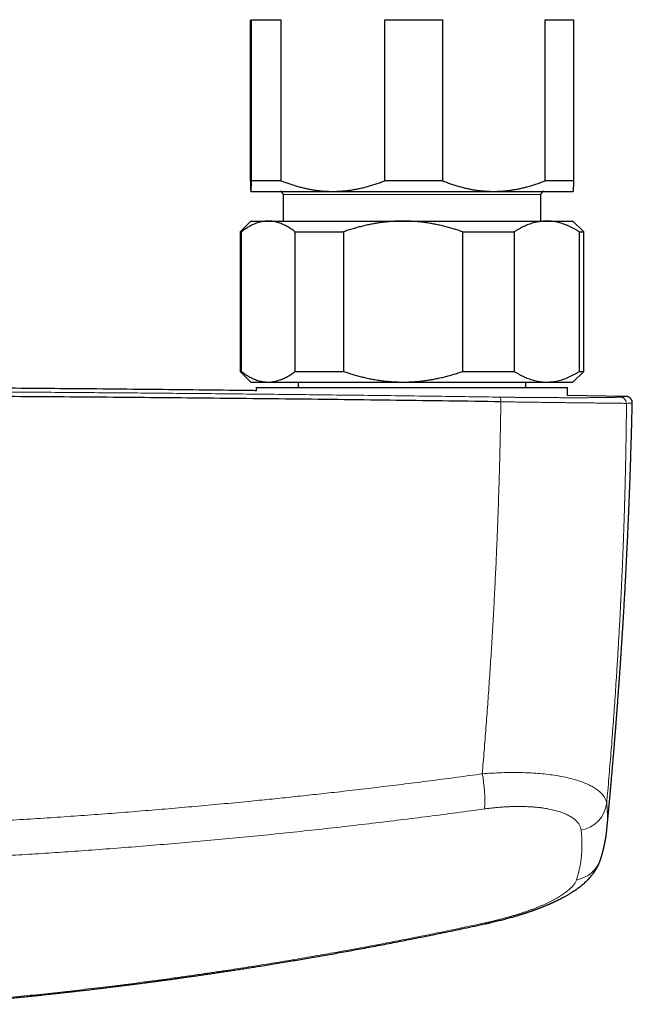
# Model space of a CAD drawing. Header units: millimetres. Extents: x 8 to 1110, y 12 to 672.
# Tile 21 of 61: x 607 to 664, y 279 to 371. Entities that reach past the tile are written whole.
import ezdxf

# ---------------------------------------------------------------- set-up
doc = ezdxf.new("R2010")
doc.units = ezdxf.units.MM

msp = doc.modelspace()

# ---------------------------------------------------------------- linework, layer by layer
at = {"color": 7, "linetype": 'Continuous', "lineweight": 30}
for p, q in [((628.445, 371.159), (628.445, 356.159)), ((628.556, 371.159), (631.281, 371.159)), ((628.556, 356.159), (628.556, 371.159)), ((631.281, 371.159), (631.281, 356.159)), ((640.979, 371.159), (646.335, 371.159)), ((640.979, 356.159), (640.979, 371.159)), ((646.335, 371.159), (646.335, 356.159)), ((655.923, 356.159), (655.923, 371.159)), ((655.923, 371.159), (658.555, 371.159)), ((658.555, 371.159), (658.555, 356.159)), ((628.556, 356.159), (631.281, 356.159)), ((640.979, 356.159), (646.335, 356.159)), ((655.923, 356.159), (658.555, 356.159)), ((628.5, 355.159), (628.501, 355.159)), ((628.501, 355.159), (636.13, 355.159)), ((636.13, 355.159), (651.129, 355.159)), ((651.129, 355.159), (658.5, 355.159)), ((631.5, 354.859), (631.5, 352.391)), ((655.5, 352.391), (655.5, 354.859)), ((628.5, 352.391), (627.5, 351.391)), ((628.5, 352.391), (630.116, 352.391)), ((630.116, 352.391), (642.674, 352.391)), ((642.674, 352.391), (656.058, 352.391)), ((656.058, 352.391), (658.5, 352.391)), ((659.5, 351.391), (658.5, 352.391)), ((627.5, 351.391), (627.5, 338.391)), ((627.5, 351.391), (627.602, 351.391)), ((627.602, 351.391), (627.602, 338.391)), ((632.63, 351.391), (637.114, 351.391)), ((632.63, 338.391), (632.63, 351.391)), ((637.114, 351.391), (637.114, 338.391)), ((648.233, 338.391), (648.233, 351.391)), ((648.233, 351.391), (653.012, 351.391)), ((653.012, 351.391), (653.012, 338.391)), ((659.103, 338.391), (659.103, 351.391)), ((659.103, 351.391), (659.5, 351.391)), ((659.5, 338.391), (659.5, 351.391)), ((627.5, 338.391), (628.5, 337.391)), ((627.5, 338.391), (627.602, 338.391)), ((632.63, 338.391), (637.114, 338.391)), ((648.233, 338.391), (653.012, 338.391)), ((658.5, 337.391), (659.5, 338.391)), ((659.103, 338.391), (659.5, 338.391)), ((628.5, 337.391), (630.116, 337.391)), ((629, 336.891), (629, 336.576)), ((629, 336.891), (629, 336.576)), ((629, 336.891), (658, 336.891)), ((630.116, 337.391), (642.674, 337.391)), ((632.9, 337.391), (632.9, 336.891)), ((642.674, 337.391), (656.058, 337.391)), ((654.1, 336.891), (654.1, 337.391)), ((656.058, 337.391), (658.5, 337.391)), ((658, 336.14), (658, 336.891)), ((658, 336.14), (658, 336.891)), ((663.421, 336.051), (658, 336.151)), ((663.421, 336.052), (663.424, 336.052)), ((664.024, 335.437), (664.024, 335.437)), ((661.658, 295.743), (661.657, 295.728))]:
    msp.add_line(p, q, dxfattribs=at)
at = {"color": 8, "linetype": 'Continuous', "lineweight": 0}
msp.add_line((655.5, 354.859), (631.5, 354.859), dxfattribs=at)
at = {"color": 8, "linetype": 'Continuous', "lineweight": 0, "flags": 128}
msp.add_lwpolyline([(650.294, 286.995), (650.308, 286.972), (650.32, 286.952), (650.332, 286.937), (650.343, 286.926), (650.353, 286.92), (650.362, 286.918), (650.366, 286.918)], dxfattribs=at)
at = {"color": 7, "linetype": 'Continuous', "lineweight": 30}
for centre, start, end in [((631.2, 354.859), 0, 90), ((655.8, 354.859), 90, 180)]:
    msp.add_arc(centre, 0.3, start, end, dxfattribs=at)
at = {"color": 8, "linetype": 'Continuous', "lineweight": 0}
for centre, radius, start, end in [((650.699, 335.651), 1.09, 354.97638, 17.96872), ((662.884, 335.392), 0.599, 1.05645, 88.69256), ((637.189, 298.397), 13.098, 356.57461, 10.94755), ((658.733, 298.502), 2.929, 280.47274, 352.82928), ((658.401, 293.801), 2.815, 278.8392, 341.24228)]:
    msp.add_arc(centre, radius, start, end, dxfattribs=at)
at = {"color": 7, "linetype": 'Continuous', "lineweight": 30}
for points, knots in [([(628.445, 356.159), (628.447, 356.109), (628.45, 356.008), (628.454, 355.87), (628.459, 355.743), (628.463, 355.626), (628.468, 355.521), (628.472, 355.428), (628.477, 355.348), (628.481, 355.281), (628.486, 355.227), (628.491, 355.188), (628.496, 355.163), (628.499, 355.16), (628.501, 355.159)], [0, 0, 0, 0, 0.082025, 0.164072, 0.246116, 0.328135, 0.410674, 0.493213, 0.574834, 0.656455, 0.742321, 0.82823, 0.914137, 1, 1, 1, 1]), ([(628.501, 355.159), (628.501, 355.159), (628.504, 355.16), (628.507, 355.171), (628.512, 355.196), (628.516, 355.236), (628.521, 355.288), (628.525, 355.353), (628.529, 355.431), (628.534, 355.52), (628.538, 355.622), (628.543, 355.737), (628.547, 355.867), (628.552, 356.006), (628.555, 356.108), (628.556, 356.159)], [0, 0, 0, 0, 0.034083, 0.113223, 0.192397, 0.271573, 0.350714, 0.430546, 0.510378, 0.588808, 0.667237, 0.750413, 0.833614, 0.916819, 1, 1, 1, 1]), ([(631.281, 356.159), (631.405, 356.11), (631.653, 356.013), (632.029, 355.879), (632.408, 355.754), (632.79, 355.639), (633.175, 355.536), (633.561, 355.444), (633.948, 355.364), (634.342, 355.296), (634.744, 355.241), (635.153, 355.198), (635.564, 355.171), (635.889, 355.16), (636.078, 355.159), (636.13, 355.159)], [0, 0, 0, 0, 0.079536, 0.159093, 0.238646, 0.318178, 0.39818, 0.47818, 0.55735, 0.63652, 0.719515, 0.80255, 0.885583, 0.968575, 1, 1, 1, 1]), ([(636.13, 355.159), (636.265, 355.16), (636.535, 355.163), (636.94, 355.186), (637.344, 355.221), (637.748, 355.271), (638.152, 355.335), (638.552, 355.412), (638.949, 355.502), (639.349, 355.605), (639.754, 355.723), (640.166, 355.856), (640.575, 356.001), (640.844, 356.106), (640.979, 356.159)], [0, 0, 0, 0, 0.081816, 0.1636704, 0.2455265, 0.3273446, 0.4099338, 0.4925237, 0.5735487, 0.6545744, 0.7409137, 0.8272814, 0.913654, 1, 1, 1, 1]), ([(646.335, 356.159), (646.462, 356.109), (646.715, 356.008), (647.099, 355.87), (647.485, 355.743), (647.875, 355.626), (648.267, 355.521), (648.662, 355.428), (649.057, 355.348), (649.459, 355.281), (649.87, 355.227), (650.289, 355.188), (650.709, 355.163), (650.989, 355.16), (651.129, 355.159)], [0, 0, 0, 0, 0.082025, 0.164072, 0.246116, 0.328135, 0.410674, 0.493213, 0.574834, 0.656455, 0.742321, 0.82823, 0.914137, 1, 1, 1, 1]), ([(651.129, 355.159), (651.185, 355.159), (651.37, 355.16), (651.683, 355.171), (652.07, 355.196), (652.456, 355.236), (652.842, 355.288), (653.227, 355.353), (653.61, 355.431), (653.989, 355.52), (654.37, 355.622), (654.757, 355.737), (655.149, 355.867), (655.538, 356.006), (655.795, 356.108), (655.923, 356.159)], [0, 0, 0, 0, 0.0340833, 0.1132228, 0.1923969, 0.2715725, 0.3507142, 0.4305461, 0.5103785, 0.5888076, 0.6672374, 0.750413, 0.8336138, 0.9168187, 1, 1, 1, 1]), ([(658.555, 356.159), (658.553, 356.109), (658.55, 356.009), (658.546, 355.871), (658.541, 355.743), (658.537, 355.626), (658.532, 355.521), (658.528, 355.428), (658.523, 355.348), (658.519, 355.281), (658.514, 355.227), (658.509, 355.188), (658.505, 355.165), (658.502, 355.162), (658.501, 355.161)], [0, 0, 0, 0, 0.0841597, 0.1683187, 0.2526645, 0.3370096, 0.4217497, 0.5065516, 0.5903462, 0.674209, 0.7622384, 0.8502672, 0.9386565, 1, 1, 1, 1]), ([(630.116, 352.391), (630.087, 352.391), (629.99, 352.39), (629.826, 352.379), (629.623, 352.354), (629.42, 352.314), (629.218, 352.262), (629.016, 352.197), (628.815, 352.119), (628.617, 352.03), (628.417, 351.928), (628.214, 351.813), (628.008, 351.683), (627.804, 351.544), (627.67, 351.442), (627.602, 351.391)], [0, 0, 0, 0, 0.034083, 0.113223, 0.192397, 0.271573, 0.350714, 0.430546, 0.510378, 0.588808, 0.667237, 0.750413, 0.833614, 0.916819, 1, 1, 1, 1]), ([(632.63, 351.391), (632.564, 351.441), (632.431, 351.542), (632.23, 351.68), (632.027, 351.807), (631.823, 351.924), (631.617, 352.029), (631.41, 352.122), (631.203, 352.202), (630.992, 352.269), (630.777, 352.323), (630.557, 352.362), (630.337, 352.387), (630.19, 352.39), (630.116, 352.391)], [0, 0, 0, 0, 0.082025, 0.164072, 0.246116, 0.328135, 0.410674, 0.493213, 0.574834, 0.656455, 0.742321, 0.82823, 0.914137, 1, 1, 1, 1]), ([(642.674, 352.391), (642.609, 352.391), (642.395, 352.39), (642.031, 352.379), (641.583, 352.354), (641.135, 352.314), (640.689, 352.262), (640.244, 352.197), (639.802, 352.12), (639.362, 352.031), (638.916, 351.928), (638.467, 351.813), (638.012, 351.683), (637.561, 351.544), (637.263, 351.442), (637.114, 351.391)], [0, 0, 0, 0, 0.034083, 0.113223, 0.192397, 0.271573, 0.350714, 0.429829, 0.508972, 0.588119, 0.667237, 0.750413, 0.833614, 0.916819, 1, 1, 1, 1]), ([(648.233, 351.391), (648.086, 351.441), (647.793, 351.541), (647.348, 351.679), (646.9, 351.808), (646.448, 351.924), (645.993, 352.029), (645.536, 352.122), (645.073, 352.202), (644.603, 352.27), (644.127, 352.323), (643.647, 352.362), (643.162, 352.387), (642.837, 352.39), (642.674, 352.391)], [0, 0, 0, 0, 0.081944, 0.163886, 0.246136, 0.328397, 0.410644, 0.492722, 0.5748, 0.659154, 0.743526, 0.827877, 0.913938, 1, 1, 1, 1]), ([(656.058, 352.391), (656.025, 352.391), (655.91, 352.39), (655.713, 352.38), (655.467, 352.355), (655.221, 352.316), (654.975, 352.263), (654.73, 352.198), (654.486, 352.12), (654.245, 352.031), (654.002, 351.929), (653.755, 351.814), (653.506, 351.684), (653.258, 351.544), (653.094, 351.442), (653.012, 351.391)], [0, 0, 0, 0, 0.031425, 0.110773, 0.190157, 0.269542, 0.348893, 0.42894, 0.508988, 0.58762, 0.666253, 0.749675, 0.833122, 0.916573, 1, 1, 1, 1]), ([(659.103, 351.391), (659.022, 351.441), (658.861, 351.542), (658.618, 351.68), (658.373, 351.807), (658.125, 351.924), (657.876, 352.029), (657.625, 352.122), (657.374, 352.202), (657.118, 352.269), (656.857, 352.323), (656.591, 352.362), (656.325, 352.387), (656.147, 352.39), (656.058, 352.391)], [0, 0, 0, 0, 0.082025, 0.164072, 0.246116, 0.328135, 0.410674, 0.493213, 0.574834, 0.656455, 0.742321, 0.82823, 0.914137, 1, 1, 1, 1]), ([(627.602, 338.391), (627.669, 338.341), (627.801, 338.241), (628.003, 338.103), (628.205, 337.975), (628.409, 337.858), (628.615, 337.753), (628.822, 337.66), (629.029, 337.581), (629.24, 337.514), (629.456, 337.46), (629.676, 337.421), (629.896, 337.396), (630.043, 337.393), (630.116, 337.391)], [0, 0, 0, 0, 0.082025, 0.164072, 0.246116, 0.328135, 0.410674, 0.493213, 0.574834, 0.656455, 0.742321, 0.82823, 0.914137, 1, 1, 1, 1]), ([(630.116, 337.391), (630.145, 337.391), (630.242, 337.392), (630.407, 337.403), (630.61, 337.429), (630.812, 337.468), (631.014, 337.52), (631.217, 337.586), (631.417, 337.663), (631.616, 337.752), (631.816, 337.854), (632.019, 337.97), (632.224, 338.099), (632.428, 338.239), (632.563, 338.34), (632.63, 338.391)], [0, 0, 0, 0, 0.034083, 0.113223, 0.192397, 0.271573, 0.350714, 0.430546, 0.510378, 0.588808, 0.667237, 0.750413, 0.833614, 0.916819, 1, 1, 1, 1]), ([(637.114, 338.391), (637.261, 338.341), (637.555, 338.241), (637.999, 338.103), (638.448, 337.975), (638.9, 337.858), (639.357, 337.752), (639.82, 337.659), (640.289, 337.578), (640.759, 337.511), (641.234, 337.458), (641.711, 337.42), (642.192, 337.396), (642.513, 337.393), (642.674, 337.391)], [0, 0, 0, 0, 0.081944, 0.163886, 0.246136, 0.328397, 0.410644, 0.494349, 0.57809, 0.661826, 0.745526, 0.830344, 0.915183, 1, 1, 1, 1]), ([(642.674, 337.391), (642.738, 337.391), (642.953, 337.392), (643.317, 337.403), (643.766, 337.429), (644.215, 337.468), (644.662, 337.521), (645.107, 337.586), (645.549, 337.663), (645.994, 337.753), (646.441, 337.856), (646.889, 337.972), (647.337, 338.1), (647.786, 338.238), (648.084, 338.34), (648.233, 338.391)], [0, 0, 0, 0, 0.034083, 0.113333, 0.192634, 0.271954, 0.351259, 0.430514, 0.509647, 0.588781, 0.670321, 0.751876, 0.833419, 0.916709, 1, 1, 1, 1]), ([(653.012, 338.391), (653.09, 338.343), (653.246, 338.245), (653.482, 338.111), (653.72, 337.986), (653.96, 337.872), (654.202, 337.768), (654.444, 337.676), (654.687, 337.597), (654.935, 337.529), (655.187, 337.473), (655.444, 337.431), (655.702, 337.403), (655.906, 337.392), (656.025, 337.391), (656.058, 337.391)], [0, 0, 0, 0, 0.079536, 0.159093, 0.238646, 0.318178, 0.39818, 0.47818, 0.55735, 0.63652, 0.719515, 0.80255, 0.885583, 0.968575, 1, 1, 1, 1]), ([(656.058, 337.391), (656.142, 337.393), (656.312, 337.395), (656.566, 337.418), (656.82, 337.453), (657.074, 337.503), (657.327, 337.567), (657.579, 337.645), (657.828, 337.734), (658.079, 337.837), (658.334, 337.955), (658.592, 338.089), (658.849, 338.233), (659.018, 338.338), (659.103, 338.391)], [0, 0, 0, 0, 0.081816, 0.1636704, 0.2455265, 0.3273446, 0.4099338, 0.4925237, 0.5735487, 0.6545744, 0.7409137, 0.8272814, 0.913654, 1, 1, 1, 1]), ([(629, 336.587), (628.904, 336.589), (625.819, 336.629), (619.744, 336.693), (610.947, 336.776), (602.32, 336.842), (593.864, 336.892), (585.408, 336.928), (576.952, 336.949), (568.325, 336.957), (559.527, 336.949), (550.559, 336.925), (541.59, 336.885), (532.622, 336.829), (523.654, 336.756), (515.446, 336.676), (510.229, 336.614), (508, 336.588)], [0, 0, 0, 0, 0.002383, 0.0765, 0.150617, 0.2205, 0.290383, 0.360266, 0.43015, 0.500033, 0.574152, 0.648271, 0.72239, 0.796508, 0.870626, 0.944743, 1, 1, 1, 1]), ([(651.785, 335.555), (650.165, 335.578), (646.925, 335.625), (642.062, 335.689), (637.196, 335.749), (632.328, 335.805), (627.458, 335.857), (622.679, 335.904), (617.99, 335.946), (613.393, 335.984), (608.795, 336.018), (604.195, 336.049), (599.594, 336.075), (594.992, 336.098), (590.39, 336.118), (585.787, 336.133), (581.183, 336.145), (576.606, 336.154), (572.057, 336.158), (567.534, 336.159), (563.012, 336.157), (558.463, 336.151), (553.886, 336.141), (549.282, 336.128), (544.679, 336.11), (540.077, 336.09), (535.503, 336.065), (530.957, 336.038), (526.44, 336.007), (521.924, 335.972), (517.379, 335.934), (512.805, 335.891), (508.201, 335.845), (503.6, 335.795), (499, 335.741), (494.402, 335.684), (489.807, 335.623), (486.746, 335.579), (485.215, 335.558)], [0, 0, 0, 0, 0.0292677, 0.0585355, 0.0878036, 0.1170719, 0.1463404, 0.1756091, 0.2032055, 0.230802, 0.2583986, 0.2859954, 0.3135923, 0.3411894, 0.3687865, 0.3963837, 0.423981, 0.4515783, 0.4786829, 0.5057876, 0.5328922, 0.5599969, 0.5875944, 0.6151918, 0.6427893, 0.6703867, 0.697984, 0.7250885, 0.7521929, 0.7792972, 0.8064015, 0.8340588, 0.8617159, 0.889373, 0.9170299, 0.9446868, 0.9723434, 1, 1, 1, 1]), ([(664.025, 335.437), (664.025, 335.464), (664.024, 335.517), (664.01, 335.592), (663.989, 335.661), (663.963, 335.722), (663.933, 335.773), (663.903, 335.816), (663.873, 335.852), (663.843, 335.883), (663.812, 335.91), (663.781, 335.935), (663.751, 335.955), (663.726, 335.971), (663.708, 335.981), (663.696, 335.987), (663.688, 335.991), (663.682, 335.994), (663.676, 335.997), (663.665, 336.001), (663.65, 336.008), (663.631, 336.015), (663.612, 336.021), (663.592, 336.028), (663.572, 336.033), (663.549, 336.038), (663.526, 336.043), (663.502, 336.047), (663.477, 336.049), (663.45, 336.051), (663.433, 336.052), (663.424, 336.052)], [0, 0, 0, 0, 0.039049, 0.076522, 0.111838, 0.144537, 0.174293, 0.200919, 0.224715, 0.247686, 0.270123, 0.292019, 0.313379, 0.332544, 0.34342, 0.351316, 0.358507, 0.365542, 0.373552, 0.382553, 0.411462, 0.447598, 0.486158, 0.530583, 0.580886, 0.637073, 0.699147, 0.765844, 0.838219, 0.916272, 1, 1, 1, 1]), ([(661.659, 295.743), (661.66, 295.752), (661.662, 295.777), (661.668, 295.839), (661.678, 295.934), (661.689, 296.058), (661.702, 296.19), (661.715, 296.326), (661.727, 296.454), (661.739, 296.576), (661.75, 296.69), (661.76, 296.804), (661.771, 296.918), (661.782, 297.036), (661.795, 297.169), (661.809, 297.321), (661.825, 297.493), (661.842, 297.678), (661.86, 297.874), (661.879, 298.078), (661.899, 298.292), (661.916, 298.485), (661.932, 298.654), (661.944, 298.792), (661.957, 298.926), (661.968, 299.057), (661.98, 299.184), (661.991, 299.305), (662, 299.412), (662.009, 299.505), (662.016, 299.583), (662.021, 299.647), (662.026, 299.704), (662.032, 299.761), (662.037, 299.824), (662.044, 299.896), (662.051, 299.975), (662.059, 300.069), (662.069, 300.178), (662.08, 300.304), (662.091, 300.436), (662.114, 300.699), (662.148, 301.085), (662.191, 301.589), (662.228, 302.017), (662.258, 302.378), (662.284, 302.684), (662.311, 303.004), (662.338, 303.339), (662.367, 303.688), (662.397, 304.051), (662.427, 304.43), (662.452, 304.745), (662.472, 304.988), (662.485, 305.152), (662.497, 305.303), (662.508, 305.442), (662.518, 305.57), (662.527, 305.685), (662.534, 305.786), (662.541, 305.874), (662.547, 305.948), (662.552, 306.012), (662.556, 306.066), (662.56, 306.112), (662.563, 306.15), (662.566, 306.198), (662.571, 306.261), (662.578, 306.342), (662.585, 306.443), (662.595, 306.565), (662.606, 306.711), (662.618, 306.869), (662.631, 307.05), (662.647, 307.255), (662.664, 307.487), (662.683, 307.734), (662.702, 307.997), (662.723, 308.276), (662.744, 308.57), (662.767, 308.88), (662.79, 309.206), (662.814, 309.547), (662.84, 309.905), (662.866, 310.278), (662.892, 310.658), (662.918, 311.046), (662.945, 311.441), (662.973, 311.85), (663.001, 312.272), (663.027, 312.682), (663.053, 313.078), (663.077, 313.456), (663.101, 313.837), (663.125, 314.217), (663.148, 314.593), (663.171, 314.967), (663.2, 315.439), (663.233, 316.007), (663.272, 316.667), (663.31, 317.333), (663.347, 318.002), (663.384, 318.676), (663.419, 319.337), (663.452, 319.986), (663.485, 320.624), (663.516, 321.249), (663.546, 321.863), (663.574, 322.464), (663.601, 323.053), (663.628, 323.65), (663.654, 324.252), (663.675, 324.738), (663.69, 325.09), (663.699, 325.309), (663.708, 325.516), (663.716, 325.715), (663.724, 325.905), (663.731, 326.086), (663.737, 326.252), (663.743, 326.404), (663.749, 326.541), (663.754, 326.662), (663.758, 326.767), (663.761, 326.856), (663.764, 326.932), (663.766, 326.996), (663.768, 327.044), (663.77, 327.084), (663.771, 327.124), (663.773, 327.176), (663.776, 327.24), (663.779, 327.316), (663.782, 327.404), (663.786, 327.501), (663.789, 327.606), (663.794, 327.72), (663.798, 327.844), (663.803, 327.98), (663.809, 328.128), (663.815, 328.292), (663.821, 328.474), (663.828, 328.674), (663.836, 328.888), (663.843, 329.115), (663.852, 329.356), (663.86, 329.611), (663.869, 329.871), (663.878, 330.136), (663.886, 330.406), (663.895, 330.686), (663.904, 330.979), (663.914, 331.282), (663.923, 331.598), (663.933, 331.924), (663.943, 332.263), (663.952, 332.612), (663.962, 332.974), (663.972, 333.346), (663.983, 333.754), (663.994, 334.199), (664.006, 334.683), (664.016, 335.097), (664.022, 335.35), (664.024, 335.437)], [0, 0, 0, 0, 0.000672, 0.001851, 0.004611, 0.00769, 0.011021, 0.01438, 0.017748, 0.020561, 0.02338, 0.026205, 0.029035, 0.031899, 0.03497, 0.038899, 0.043161, 0.047758, 0.052687, 0.057682, 0.062977, 0.068573, 0.072012, 0.075528, 0.07886, 0.081944, 0.085292, 0.088288, 0.090933, 0.093225, 0.095166, 0.096756, 0.098031, 0.099396, 0.100965, 0.102739, 0.104716, 0.106897, 0.10973, 0.112846, 0.116214, 0.119605, 0.132461, 0.14497, 0.157132, 0.164367, 0.171966, 0.179929, 0.188254, 0.196943, 0.205996, 0.215411, 0.22519, 0.229546, 0.233608, 0.237375, 0.240845, 0.24402, 0.2469, 0.249484, 0.251572, 0.253417, 0.255019, 0.256378, 0.257493, 0.258388, 0.259287, 0.261094, 0.263107, 0.265327, 0.268623, 0.272283, 0.276238, 0.280472, 0.285878, 0.291681, 0.29788, 0.304476, 0.311468, 0.318857, 0.326643, 0.334825, 0.343404, 0.352381, 0.361754, 0.371524, 0.381099, 0.391028, 0.40131, 0.411944, 0.422932, 0.432259, 0.441827, 0.451468, 0.461033, 0.47052, 0.479931, 0.489265, 0.506178, 0.522832, 0.539228, 0.556508, 0.573492, 0.59018, 0.606571, 0.622667, 0.638466, 0.653969, 0.669176, 0.684088, 0.698703, 0.714438, 0.729816, 0.73568, 0.741233, 0.74647, 0.751391, 0.756349, 0.760938, 0.765158, 0.769008, 0.772489, 0.775601, 0.778196, 0.780463, 0.782402, 0.784012, 0.785294, 0.786062, 0.787074, 0.788395, 0.790025, 0.791964, 0.794212, 0.796769, 0.799385, 0.802274, 0.805457, 0.808934, 0.812703, 0.816767, 0.821534, 0.826651, 0.832118, 0.837934, 0.8441, 0.850615, 0.857481, 0.864082, 0.870978, 0.878168, 0.885652, 0.893432, 0.901506, 0.909875, 0.918539, 0.927498, 0.936753, 0.946303, 0.956149, 0.968133, 0.980528, 0.993335, 1, 1, 1, 1]), ([(661.067, 292.895), (661.071, 292.908), (661.079, 292.932), (661.09, 292.966), (661.099, 292.995), (661.107, 293.021), (661.114, 293.043), (661.121, 293.065), (661.128, 293.088), (661.136, 293.113), (661.145, 293.142), (661.153, 293.17), (661.16, 293.193), (661.166, 293.211), (661.17, 293.226), (661.174, 293.239), (661.178, 293.252), (661.183, 293.268), (661.188, 293.288), (661.195, 293.311), (661.202, 293.334), (661.208, 293.354), (661.213, 293.373), (661.219, 293.393), (661.225, 293.415), (661.232, 293.441), (661.24, 293.469), (661.248, 293.499), (661.256, 293.528), (661.263, 293.553), (661.268, 293.573), (661.273, 293.59), (661.277, 293.606), (661.282, 293.626), (661.288, 293.648), (661.296, 293.678), (661.305, 293.712), (661.314, 293.75), (661.323, 293.785), (661.332, 293.82), (661.34, 293.854), (661.349, 293.888), (661.356, 293.92), (661.364, 293.954), (661.372, 293.988), (661.381, 294.024), (661.388, 294.058), (661.396, 294.091), (661.403, 294.123), (661.41, 294.156), (661.418, 294.192), (661.426, 294.23), (661.436, 294.273), (661.445, 294.321), (661.456, 294.373), (661.466, 294.424), (661.475, 294.468), (661.482, 294.506), (661.489, 294.54), (661.496, 294.577), (661.504, 294.62), (661.512, 294.668), (661.521, 294.717), (661.529, 294.767), (661.537, 294.814), (661.545, 294.86), (661.553, 294.908), (661.561, 294.959), (661.569, 295.01), (661.576, 295.059), (661.582, 295.101), (661.587, 295.137), (661.592, 295.17), (661.596, 295.203), (661.605, 295.268), (661.613, 295.328), (661.62, 295.386), (661.623, 295.405), (661.625, 295.423), (661.627, 295.441), (661.629, 295.46), (661.632, 295.48), (661.635, 295.507), (661.638, 295.54), (661.643, 295.581), (661.648, 295.629), (661.654, 295.684), (661.657, 295.723), (661.659, 295.743)], [0, 0, 0, 0, 0.014056, 0.026328, 0.036817, 0.04566, 0.053683, 0.061026, 0.069149, 0.078329, 0.088786, 0.100481, 0.107895, 0.114333, 0.119793, 0.124277, 0.128354, 0.133488, 0.14099, 0.149995, 0.158425, 0.165285, 0.171915, 0.17855, 0.186532, 0.195842, 0.205993, 0.216787, 0.228222, 0.236828, 0.243798, 0.249188, 0.25487, 0.261692, 0.269653, 0.278551, 0.293434, 0.306573, 0.318384, 0.330776, 0.343985, 0.35493, 0.366363, 0.378282, 0.390686, 0.402631, 0.415831, 0.427107, 0.437476, 0.448959, 0.462243, 0.476045, 0.489008, 0.507584, 0.525766, 0.543736, 0.561356, 0.57225, 0.583505, 0.596527, 0.611402, 0.628099, 0.6465, 0.663288, 0.679334, 0.695561, 0.71202, 0.729429, 0.747961, 0.765514, 0.779493, 0.79182, 0.802985, 0.814163, 0.825406, 0.8702, 0.87667, 0.883116, 0.889535, 0.895929, 0.902299, 0.909401, 0.91832, 0.930239, 0.944367, 0.960703, 0.979247, 1, 1, 1, 1]), ([(650.366, 286.918), (650.464, 286.94), (650.657, 286.982), (650.938, 287.046), (651.207, 287.109), (651.464, 287.171), (651.706, 287.232), (651.934, 287.29), (652.148, 287.346), (652.35, 287.4), (652.551, 287.456), (652.75, 287.511), (652.944, 287.567), (653.122, 287.618), (653.283, 287.666), (653.429, 287.71), (653.557, 287.75), (653.668, 287.784), (653.764, 287.814), (653.846, 287.841), (653.907, 287.86), (653.95, 287.874), (653.978, 287.883), (654.002, 287.891), (654.023, 287.898), (654.044, 287.904), (654.071, 287.913), (654.11, 287.926), (654.163, 287.943), (654.227, 287.965), (654.3, 287.989), (654.375, 288.015), (654.456, 288.042), (654.541, 288.071), (654.63, 288.102), (654.718, 288.133), (654.792, 288.159), (654.849, 288.18), (654.889, 288.194), (654.925, 288.207), (654.957, 288.218), (654.985, 288.228), (655.011, 288.238), (655.043, 288.25), (655.085, 288.265), (655.138, 288.285), (655.198, 288.307), (655.259, 288.33), (655.326, 288.355), (655.393, 288.381), (655.46, 288.407), (655.518, 288.429), (655.585, 288.455), (655.667, 288.488), (655.762, 288.526), (655.861, 288.566), (655.959, 288.606), (656.059, 288.647), (656.142, 288.682), (656.207, 288.71), (656.25, 288.728), (656.286, 288.744), (656.319, 288.758), (656.359, 288.776), (656.411, 288.798), (656.474, 288.826), (656.546, 288.858), (656.624, 288.894), (656.707, 288.932), (656.79, 288.97), (656.869, 289.007), (656.947, 289.044), (657.025, 289.082), (657.105, 289.121), (657.184, 289.16), (657.263, 289.2), (657.344, 289.241), (657.424, 289.282), (657.498, 289.321), (657.575, 289.362), (657.66, 289.407), (657.759, 289.461), (657.866, 289.521), (657.978, 289.585), (658.086, 289.648), (658.185, 289.707), (658.268, 289.758), (658.341, 289.803), (658.405, 289.844), (658.469, 289.885), (658.524, 289.921), (658.572, 289.952), (658.616, 289.981), (658.661, 290.012), (658.706, 290.042), (658.748, 290.071), (658.835, 290.132), (658.968, 290.227), (659.144, 290.36), (659.315, 290.496), (659.481, 290.636), (659.635, 290.773), (659.776, 290.907), (659.906, 291.036), (660.042, 291.181), (660.176, 291.333), (660.297, 291.481), (660.419, 291.643), (660.5, 291.758), (660.553, 291.839), (660.575, 291.872), (660.596, 291.904), (660.612, 291.93), (660.626, 291.953), (660.64, 291.976), (660.656, 292.002), (660.675, 292.033), (660.693, 292.065), (660.71, 292.093), (660.724, 292.119), (660.739, 292.145), (660.757, 292.178), (660.776, 292.214), (660.794, 292.247), (660.808, 292.275), (660.819, 292.297), (660.831, 292.321), (660.848, 292.354), (660.865, 292.39), (660.881, 292.424), (660.894, 292.453), (660.906, 292.479), (660.918, 292.506), (660.93, 292.534), (660.943, 292.564), (660.955, 292.594), (660.967, 292.622), (660.978, 292.649), (660.989, 292.678), (661.001, 292.708), (661.011, 292.735), (661.02, 292.759), (661.028, 292.783), (661.039, 292.814), (661.053, 292.852), (661.062, 292.88), (661.067, 292.895)], [0, 0, 0, 0, 0.019685, 0.038587, 0.056707, 0.074045, 0.0906, 0.106098, 0.12084, 0.134826, 0.148055, 0.162816, 0.176502, 0.189112, 0.200645, 0.211098, 0.220472, 0.22841, 0.235378, 0.241414, 0.246519, 0.248822, 0.250868, 0.252659, 0.254194, 0.255506, 0.257306, 0.260229, 0.264115, 0.268964, 0.274588, 0.280281, 0.285978, 0.292696, 0.29942, 0.30615, 0.312797, 0.316238, 0.319345, 0.322118, 0.324556, 0.32666, 0.328478, 0.330745, 0.33404, 0.338176, 0.343128, 0.348062, 0.352567, 0.358851, 0.364047, 0.368439, 0.37289, 0.380124, 0.388079, 0.396008, 0.404153, 0.412372, 0.420605, 0.424964, 0.428599, 0.431506, 0.434055, 0.437053, 0.441699, 0.447165, 0.45329, 0.460199, 0.467457, 0.474986, 0.482018, 0.488473, 0.49567, 0.502937, 0.51015, 0.51731, 0.524817, 0.532523, 0.539548, 0.545894, 0.55441, 0.563794, 0.574521, 0.58591, 0.596986, 0.606928, 0.616014, 0.622757, 0.629505, 0.636241, 0.642932, 0.646985, 0.651711, 0.656947, 0.661823, 0.666287, 0.670633, 0.690655, 0.711015, 0.731104, 0.751225, 0.77103, 0.788521, 0.804577, 0.824747, 0.840618, 0.861072, 0.876833, 0.895446, 0.89874, 0.902563, 0.906067, 0.908702, 0.910828, 0.913222, 0.915784, 0.918937, 0.922516, 0.925437, 0.927565, 0.930174, 0.933445, 0.937133, 0.940862, 0.943243, 0.945098, 0.947308, 0.950313, 0.954548, 0.957387, 0.959934, 0.962744, 0.964866, 0.967388, 0.970312, 0.973276, 0.975685, 0.978044, 0.980631, 0.983516, 0.986154, 0.987719, 0.989808, 0.99255, 0.995947, 1, 1, 1, 1]), ([(599.686, 279.408), (599.812, 279.418), (600.079, 279.44), (600.483, 279.473), (600.894, 279.507), (601.291, 279.541), (601.674, 279.574), (602.04, 279.605), (602.39, 279.636), (602.722, 279.665), (603.04, 279.694), (603.35, 279.722), (603.659, 279.75), (604.601, 279.836), (605.649, 279.936), (606.802, 280.049), (607.428, 280.112), (608.055, 280.176), (608.681, 280.241), (609.308, 280.307), (609.933, 280.374), (610.554, 280.442), (611.176, 280.51), (611.795, 280.579), (612.412, 280.649), (613.015, 280.719), (613.605, 280.788), (614.183, 280.856), (614.743, 280.923), (615.285, 280.989), (615.809, 281.053), (616.321, 281.117), (616.821, 281.18), (617.232, 281.232), (617.563, 281.274), (617.821, 281.307), (618.092, 281.342), (618.377, 281.379), (618.676, 281.418), (618.988, 281.459), (619.313, 281.502), (619.652, 281.547), (620.005, 281.594), (620.37, 281.644), (620.75, 281.695), (621.142, 281.749), (621.548, 281.805), (621.968, 281.863), (622.401, 281.924), (622.854, 281.988), (623.329, 282.056), (623.826, 282.128), (624.337, 282.202), (624.863, 282.279), (625.404, 282.359), (625.941, 282.44), (626.474, 282.52), (627.003, 282.601), (627.543, 282.684), (628.096, 282.77), (628.66, 282.859), (629.272, 282.956), (629.933, 283.061), (630.645, 283.177), (631.373, 283.296), (632.09, 283.415), (632.796, 283.534), (633.488, 283.651), (634.194, 283.772), (634.912, 283.897), (635.644, 284.025), (636.389, 284.158), (637.148, 284.294), (637.919, 284.434), (638.704, 284.578), (639.501, 284.726), (640.312, 284.879), (641.136, 285.035), (641.973, 285.197), (642.824, 285.362), (643.687, 285.532), (644.578, 285.71), (645.496, 285.896), (646.442, 286.089), (647.403, 286.288), (648.378, 286.493), (649.367, 286.703), (650.031, 286.846), (650.365, 286.918)], [0, 0, 0, 0, 0.0073766, 0.0156787, 0.0236684, 0.0314826, 0.0389731, 0.0461399, 0.0529832, 0.059503, 0.0656129, 0.071661, 0.0777092, 0.0837573, 0.126959, 0.1392326, 0.1515064, 0.1637805, 0.1760548, 0.1883296, 0.2006047, 0.2128335, 0.2248486, 0.2371907, 0.2492821, 0.2611227, 0.2727126, 0.2840519, 0.2951406, 0.3056776, 0.3159781, 0.3260419, 0.3358693, 0.345461, 0.3502695, 0.3553434, 0.3606828, 0.3662875, 0.3721576, 0.3782931, 0.384694, 0.3913604, 0.3982921, 0.4054892, 0.4129518, 0.4206798, 0.4286733, 0.4369322, 0.4454566, 0.4542466, 0.4637398, 0.4735245, 0.4836007, 0.4939683, 0.5046275, 0.5155783, 0.5257641, 0.5361898, 0.5468556, 0.5577615, 0.5689076, 0.5802938, 0.5940217, 0.6080834, 0.6224789, 0.6372085, 0.6506423, 0.6643425, 0.6783093, 0.6925428, 0.707043, 0.7218101, 0.7368442, 0.7521455, 0.7677141, 0.7835501, 0.7996537, 0.816025, 0.8326642, 0.8495715, 0.8667471, 0.8841911, 0.902754, 0.921612, 0.9407653, 0.9602142, 0.979959, 1, 1, 1, 1])]:
    msp.add_open_spline(points, degree=3, knots=knots, dxfattribs=at)
at = {"color": 8, "linetype": 'Continuous', "lineweight": 0}
for points, knots in [([(651.736, 335.987), (649.8, 336.014), (645.928, 336.069), (640.115, 336.143), (634.298, 336.212), (628.479, 336.275), (622.656, 336.332), (616.831, 336.383), (611.003, 336.429), (605.407, 336.467), (600.042, 336.498), (594.909, 336.524), (589.775, 336.545), (584.846, 336.56), (580.121, 336.572), (575.783, 336.579), (572.367, 336.582), (570.202, 336.583), (569.249, 336.583), (568.864, 336.583), (568.722, 336.583), (568.677, 336.583), (568.633, 336.583), (568.589, 336.583), (568.544, 336.583), (568.383, 336.583), (568.093, 336.583), (567.661, 336.583), (567.192, 336.583), (566.685, 336.583), (566.142, 336.582), (565.573, 336.582), (564.98, 336.582), (564.365, 336.581), (563.717, 336.581), (563.035, 336.58), (562.291, 336.58), (561.482, 336.579), (560.604, 336.578), (559.685, 336.576), (558.724, 336.575), (557.722, 336.573), (556.68, 336.571), (555.595, 336.569), (554.49, 336.566), (553.364, 336.563), (552.219, 336.56), (551.036, 336.557), (549.817, 336.553), (548.56, 336.549), (547.292, 336.545), (546.013, 336.54), (544.726, 336.535), (543.406, 336.529), (542.053, 336.523), (540.666, 336.517), (539.247, 336.51), (537.795, 336.503), (536.309, 336.495), (534.791, 336.486), (533.186, 336.477), (531.492, 336.466), (529.781, 336.455), (528.581, 336.447), (527.905, 336.442), (527.692, 336.441), (527.479, 336.439), (527.265, 336.438), (527.051, 336.436), (526.209, 336.43), (524.755, 336.42), (522.705, 336.404), (520.702, 336.388), (518.745, 336.372), (516.845, 336.355), (515.002, 336.338), (513.215, 336.322), (511.473, 336.305), (509.765, 336.288), (508.091, 336.271), (506.451, 336.254), (504.859, 336.237), (503.312, 336.22), (501.812, 336.203), (500.359, 336.186), (498.952, 336.169), (497.592, 336.153), (496.278, 336.137), (495.01, 336.121), (493.789, 336.105), (492.614, 336.09), (491.485, 336.075), (490.431, 336.061), (489.45, 336.048), (488.537, 336.035), (487.664, 336.023), (486.829, 336.012), (486.033, 336), (485.516, 335.993), (485.264, 335.989)], [0, 0, 0, 0, 0.034999, 0.069998, 0.104998, 0.139997, 0.174997, 0.209997, 0.244997, 0.279997, 0.310798, 0.341598, 0.372398, 0.403199, 0.430303, 0.457407, 0.481259, 0.491754, 0.496371, 0.498403, 0.498669, 0.498935, 0.499201, 0.499467, 0.499733, 0.5, 0.502366, 0.504956, 0.50777, 0.510807, 0.514068, 0.517552, 0.521042, 0.524731, 0.528619, 0.532705, 0.536991, 0.542008, 0.547273, 0.552785, 0.558545, 0.564553, 0.570808, 0.57731, 0.584061, 0.590705, 0.597573, 0.604664, 0.611979, 0.619518, 0.62728, 0.634803, 0.642526, 0.650446, 0.658566, 0.666885, 0.675402, 0.684118, 0.693032, 0.702146, 0.711458, 0.721931, 0.732644, 0.742271, 0.743546, 0.744823, 0.746104, 0.747388, 0.748675, 0.749966, 0.762554, 0.774865, 0.786899, 0.798655, 0.810135, 0.82114, 0.831878, 0.842348, 0.852551, 0.862687, 0.872544, 0.882124, 0.891424, 0.900447, 0.909191, 0.917657, 0.925845, 0.933754, 0.941385, 0.948738, 0.955812, 0.962608, 0.969126, 0.974857, 0.980353, 0.985615, 0.990644, 0.995439, 1, 1, 1, 1]), ([(662.898, 335.991), (662.883, 335.99), (662.852, 335.987), (662.791, 335.983), (662.718, 335.98), (662.633, 335.976), (662.537, 335.972), (662.422, 335.969), (662.287, 335.965), (662.129, 335.961), (661.955, 335.958), (661.775, 335.954), (661.591, 335.952), (661.407, 335.949), (661.213, 335.947), (661.007, 335.945), (660.791, 335.943), (660.573, 335.941), (660.355, 335.939), (660.139, 335.938), (659.891, 335.937), (659.666, 335.936), (659.493, 335.936), (659.422, 335.935), (659.396, 335.935), (659.388, 335.935), (659.379, 335.935), (659.371, 335.935), (659.363, 335.935), (659.347, 335.935), (659.32, 335.935), (659.28, 335.935), (659.231, 335.935), (659.171, 335.935), (659.099, 335.935), (659.015, 335.935), (658.92, 335.934), (658.813, 335.934), (658.694, 335.934), (658.563, 335.934), (658.42, 335.934), (658.264, 335.934), (658.096, 335.935), (657.966, 335.935), (657.876, 335.935), (657.833, 335.935), (657.79, 335.935), (657.748, 335.935), (657.71, 335.935), (657.677, 335.935), (657.59, 335.936), (657.45, 335.936), (657.249, 335.937), (657.044, 335.938), (656.837, 335.938), (656.637, 335.939), (656.451, 335.94), (656.28, 335.941), (656.159, 335.942), (656.08, 335.942), (656.04, 335.943), (656.001, 335.943), (655.962, 335.943), (655.924, 335.943), (655.778, 335.944), (655.521, 335.946), (655.15, 335.949), (654.774, 335.952), (654.393, 335.955), (654.007, 335.959), (653.625, 335.963), (653.247, 335.967), (652.873, 335.972), (652.496, 335.977), (652.117, 335.982), (651.863, 335.985), (651.736, 335.987)], [0, 0, 0, 0, 0.023472, 0.046917, 0.070338, 0.093736, 0.117115, 0.140476, 0.167988, 0.195481, 0.222958, 0.250422, 0.273696, 0.296965, 0.320232, 0.343498, 0.366768, 0.390045, 0.410537, 0.43104, 0.451557, 0.478666, 0.490606, 0.495863, 0.496551, 0.49724, 0.497928, 0.498617, 0.499305, 0.499994, 0.502655, 0.506004, 0.510042, 0.514768, 0.520747, 0.527555, 0.53519, 0.543653, 0.552943, 0.563059, 0.574002, 0.585771, 0.598177, 0.611386, 0.614461, 0.617576, 0.620732, 0.623929, 0.62655, 0.62884, 0.631119, 0.645073, 0.658537, 0.673244, 0.687319, 0.700763, 0.713577, 0.724332, 0.734599, 0.737207, 0.739782, 0.742324, 0.744832, 0.747307, 0.749748, 0.773083, 0.796414, 0.819744, 0.843074, 0.866407, 0.889747, 0.911762, 0.933791, 0.955836, 0.977904, 1, 1, 1, 1]), ([(663.424, 336.052), (663.429, 336.052), (663.44, 336.051), (663.435, 336.049), (663.416, 336.045), (663.383, 336.041), (663.337, 336.035), (663.277, 336.029), (663.203, 336.021), (663.116, 336.012), (663.015, 336.002), (662.937, 335.995), (662.898, 335.991)], [0, 0, 0, 0, 0.109199, 0.218397, 0.315911, 0.413452, 0.511033, 0.608668, 0.70637, 0.80415, 0.902023, 1, 1, 1, 1]), ([(650.049, 300.885), (650.108, 301.6), (650.228, 303.031), (650.396, 305.179), (650.557, 307.332), (650.708, 309.49), (650.849, 311.638), (650.981, 313.778), (651.102, 315.909), (651.215, 318.044), (651.32, 320.197), (651.416, 322.368), (651.502, 324.558), (651.579, 326.751), (651.646, 328.948), (651.703, 331.148), (651.751, 333.352), (651.774, 334.82), (651.785, 335.555)], [0, 0, 0, 0, 0.061382, 0.12294, 0.184677, 0.246591, 0.308684, 0.369841, 0.431172, 0.492676, 0.554354, 0.61747, 0.680768, 0.744248, 0.80791, 0.871756, 0.935786, 1, 1, 1, 1]), ([(663.483, 335.403), (663.453, 335.404), (663.392, 335.406), (663.25, 335.408), (663.071, 335.411), (662.852, 335.414), (662.595, 335.417), (662.3, 335.421), (661.968, 335.425), (661.599, 335.429), (661.195, 335.434), (660.756, 335.438), (660.282, 335.444), (659.799, 335.449), (659.313, 335.455), (658.83, 335.46), (658.326, 335.466), (657.803, 335.472), (657.262, 335.479), (656.704, 335.486), (656.13, 335.493), (655.542, 335.501), (654.941, 335.509), (654.328, 335.517), (653.705, 335.526), (653.072, 335.536), (652.432, 335.545), (652.001, 335.552), (651.785, 335.555)], [0, 0, 0, 0, 0.041799, 0.083521, 0.12518, 0.166789, 0.208358, 0.2499, 0.291427, 0.332953, 0.374495, 0.416073, 0.457711, 0.499439, 0.535239, 0.571014, 0.606769, 0.642508, 0.678235, 0.713951, 0.74966, 0.785366, 0.821074, 0.856791, 0.892527, 0.928295, 0.964112, 1, 1, 1, 1]), ([(661.64, 298.136), (661.708, 298.918), (661.846, 300.483), (662.038, 302.829), (662.219, 305.175), (662.388, 307.52), (662.532, 309.656), (662.653, 311.583), (662.755, 313.301), (662.842, 314.869), (662.895, 315.888), (662.919, 316.358), (662.922, 316.428), (662.926, 316.497), (662.929, 316.567), (662.933, 316.637), (662.936, 316.707), (662.94, 316.775), (662.945, 316.878), (662.952, 317.018), (662.963, 317.236), (662.975, 317.499), (662.99, 317.811), (663.006, 318.134), (663.021, 318.469), (663.038, 318.831), (663.055, 319.223), (663.074, 319.645), (663.093, 320.082), (663.111, 320.515), (663.129, 320.943), (663.141, 321.245), (663.149, 321.44), (663.152, 321.528), (663.156, 321.626), (663.16, 321.729), (663.165, 321.862), (663.172, 322.026), (663.181, 322.261), (663.191, 322.534), (663.202, 322.841), (663.213, 323.134), (663.223, 323.415), (663.232, 323.682), (663.241, 323.932), (663.249, 324.165), (663.256, 324.382), (663.263, 324.586), (663.269, 324.78), (663.275, 324.965), (663.281, 325.141), (663.286, 325.308), (663.291, 325.462), (663.295, 325.602), (663.299, 325.73), (663.302, 325.841), (663.305, 325.936), (663.307, 326.017), (663.309, 326.074), (663.31, 326.114), (663.311, 326.155), (663.313, 326.211), (663.315, 326.282), (663.317, 326.352), (663.319, 326.422), (663.325, 326.631), (663.335, 326.976), (663.348, 327.454), (663.36, 327.919), (663.371, 328.376), (663.381, 328.824), (663.391, 329.263), (663.401, 329.69), (663.409, 330.105), (663.415, 330.419), (663.42, 330.636), (663.422, 330.747), (663.424, 330.846), (663.425, 330.936), (663.427, 331.033), (663.429, 331.137), (663.431, 331.266), (663.434, 331.419), (663.437, 331.601), (663.44, 331.798), (663.443, 332.005), (663.447, 332.223), (663.45, 332.451), (663.453, 332.639), (663.455, 332.786), (663.456, 332.886), (663.458, 332.988), (663.459, 333.087), (663.46, 333.182), (663.462, 333.345), (663.465, 333.577), (663.469, 333.873), (663.472, 334.144), (663.474, 334.392), (663.476, 334.617), (663.478, 334.831), (663.48, 335.032), (663.482, 335.222), (663.483, 335.344), (663.483, 335.403)], [0, 0, 0, 0, 0.062658, 0.125333, 0.188024, 0.250732, 0.313459, 0.35947, 0.405492, 0.451525, 0.485559, 0.487431, 0.489303, 0.491175, 0.493047, 0.49492, 0.496792, 0.498664, 0.500419, 0.505099, 0.509899, 0.517944, 0.526304, 0.534977, 0.543964, 0.553266, 0.564192, 0.575522, 0.587257, 0.599394, 0.61041, 0.621738, 0.623764, 0.626106, 0.628896, 0.631656, 0.634385, 0.639656, 0.64481, 0.653406, 0.661652, 0.669547, 0.677093, 0.684288, 0.691133, 0.697266, 0.703087, 0.708597, 0.713796, 0.718684, 0.723527, 0.72802, 0.732162, 0.735954, 0.739396, 0.742488, 0.744918, 0.747077, 0.748965, 0.74954, 0.75033, 0.752232, 0.754127, 0.756016, 0.757899, 0.759776, 0.772931, 0.78578, 0.798322, 0.810558, 0.822701, 0.834527, 0.846035, 0.857225, 0.868097, 0.871448, 0.874768, 0.877042, 0.879444, 0.882056, 0.884878, 0.887908, 0.892417, 0.897321, 0.902621, 0.908316, 0.914096, 0.920232, 0.926727, 0.929376, 0.93208, 0.934839, 0.937633, 0.940082, 0.942499, 0.950873, 0.958841, 0.966403, 0.972812, 0.978897, 0.984659, 0.990096, 0.99521, 1, 1, 1, 1]), ([(664.024, 335.437), (664.024, 335.437), (664.023, 335.438), (664.004, 335.437), (663.971, 335.435), (663.925, 335.433), (663.865, 335.429), (663.79, 335.424), (663.702, 335.418), (663.601, 335.412), (663.523, 335.406), (663.483, 335.403)], [0, 0, 0, 0, 0.096128, 0.208898, 0.321698, 0.434545, 0.547454, 0.660439, 0.773515, 0.886697, 1, 1, 1, 1]), ([(650.049, 300.885), (650.35, 300.908), (650.953, 300.954), (651.846, 300.993), (652.724, 301.012), (653.584, 301.006), (654.421, 300.978), (655.232, 300.927), (656.013, 300.853), (656.759, 300.756), (657.466, 300.637), (658.13, 300.495), (658.745, 300.331), (659.306, 300.148), (659.81, 299.946), (660.258, 299.727), (660.646, 299.493), (660.974, 299.244), (661.24, 298.983), (661.441, 298.71), (661.583, 298.428), (661.621, 298.233), (661.64, 298.136)], [0, 0, 0, 0, 0.049751, 0.099486, 0.149223, 0.198975, 0.248758, 0.298587, 0.348485, 0.398483, 0.448626, 0.49897, 0.54937, 0.599662, 0.649882, 0.700047, 0.750166, 0.800237, 0.850256, 0.900222, 0.950133, 1, 1, 1, 1]), ([(486.951, 300.885), (487.711, 300.781), (489.229, 300.573), (491.508, 300.274), (493.785, 299.983), (496.062, 299.703), (498.337, 299.432), (500.612, 299.17), (502.821, 298.926), (504.966, 298.696), (507.052, 298.481), (509.143, 298.272), (511.241, 298.071), (513.339, 297.878), (515.577, 297.68), (517.956, 297.479), (520.475, 297.277), (522.994, 297.086), (525.513, 296.905), (528.017, 296.737), (530.506, 296.579), (532.983, 296.433), (535.461, 296.297), (537.956, 296.171), (540.468, 296.053), (542.996, 295.946), (545.526, 295.849), (548.058, 295.762), (550.576, 295.686), (553.08, 295.62), (555.57, 295.564), (558.061, 295.519), (560.57, 295.483), (563.096, 295.456), (565.641, 295.44), (568.184, 295.434), (570.726, 295.437), (573.267, 295.451), (575.808, 295.475), (578.347, 295.51), (580.884, 295.554), (583.419, 295.609), (585.953, 295.674), (588.487, 295.749), (591.006, 295.834), (593.508, 295.929), (595.995, 296.033), (598.481, 296.147), (600.984, 296.271), (603.502, 296.407), (606.035, 296.555), (608.567, 296.713), (611.095, 296.881), (613.621, 297.06), (616.145, 297.25), (618.651, 297.449), (621.139, 297.658), (623.608, 297.875), (626.077, 298.103), (628.366, 298.324), (630.474, 298.536), (632.402, 298.736), (634.329, 298.943), (636.379, 299.17), (638.553, 299.42), (640.85, 299.693), (643.149, 299.975), (645.449, 300.268), (647.749, 300.57), (649.282, 300.78), (650.049, 300.885)], [0, 0, 0, 0, 0.0141429, 0.0282673, 0.0423724, 0.0564574, 0.0705216, 0.0845643, 0.0985848, 0.1114171, 0.1242298, 0.1371324, 0.1500369, 0.1629353, 0.1758275, 0.1912893, 0.2067412, 0.222183, 0.2376144, 0.2530347, 0.2681758, 0.2833212, 0.2984709, 0.3136247, 0.3290582, 0.344496, 0.3599379, 0.375384, 0.3908341, 0.4060122, 0.421194, 0.4363795, 0.4515684, 0.4670706, 0.482576, 0.498084, 0.5135681, 0.5290506, 0.5445349, 0.5600207, 0.5754741, 0.5909286, 0.6063842, 0.6218407, 0.6372981, 0.6524802, 0.6676631, 0.6828467, 0.698031, 0.7135259, 0.7290214, 0.7445173, 0.7599925, 0.7754594, 0.7909301, 0.8064044, 0.8215725, 0.8367435, 0.8519169, 0.8670923, 0.8789915, 0.8908526, 0.9027298, 0.9146229, 0.9288016, 0.9430015, 0.9572221, 0.9714626, 0.9857222, 1, 1, 1, 1]), ([(595.858, 292.75), (596.676, 292.786), (598.312, 292.859), (600.766, 292.981), (603.218, 293.112), (605.669, 293.252), (608.119, 293.403), (610.568, 293.563), (613.097, 293.739), (615.705, 293.932), (618.394, 294.144), (621.08, 294.367), (623.764, 294.602), (626.446, 294.85), (629.125, 295.11), (631.802, 295.382), (634.475, 295.667), (637.146, 295.964), (639.798, 296.272), (642.432, 296.591), (645.046, 296.919), (647.657, 297.259), (649.395, 297.496), (650.263, 297.615)], [0, 0, 0, 0, 0.044804, 0.089609, 0.134416, 0.179224, 0.224033, 0.268843, 0.313652, 0.362943, 0.412232, 0.461521, 0.510808, 0.560094, 0.609377, 0.658657, 0.707935, 0.757209, 0.80648, 0.854866, 0.903249, 0.951627, 1, 1, 1, 1]), ([(659.266, 295.621), (659.259, 295.668), (659.246, 295.762), (659.205, 295.9), (659.149, 296.036), (659.077, 296.168), (658.99, 296.296), (658.888, 296.419), (658.772, 296.537), (658.641, 296.652), (658.495, 296.763), (658.333, 296.87), (658.156, 296.974), (657.965, 297.072), (657.76, 297.165), (657.542, 297.253), (657.311, 297.335), (657.069, 297.411), (656.815, 297.481), (656.548, 297.545), (656.267, 297.604), (655.974, 297.656), (655.669, 297.703), (655.353, 297.743), (655.03, 297.776), (654.702, 297.802), (654.368, 297.822), (654.025, 297.835), (653.673, 297.843), (653.313, 297.843), (652.945, 297.838), (652.571, 297.825), (652.191, 297.806), (651.809, 297.781), (651.425, 297.749), (651.04, 297.711), (650.653, 297.667), (650.393, 297.632), (650.263, 297.615)], [0, 0, 0, 0, 0.028087, 0.056159, 0.084264, 0.112447, 0.140592, 0.168081, 0.195545, 0.223028, 0.250573, 0.278632, 0.306599, 0.33452, 0.362442, 0.390541, 0.41816, 0.445686, 0.473166, 0.500647, 0.528598, 0.556538, 0.584518, 0.612586, 0.64057, 0.667881, 0.695203, 0.72258, 0.750054, 0.777955, 0.805821, 0.833697, 0.861627, 0.889702, 0.917288, 0.944839, 0.972395, 1, 1, 1, 1]), ([(661.64, 298.136), (661.652, 298.004), (661.678, 297.741), (661.701, 297.351), (661.712, 296.964), (661.71, 296.582), (661.695, 296.203), (661.678, 295.924), (661.661, 295.772), (661.658, 295.743)], [0, 0, 0, 0, 0.160668, 0.321274, 0.481831, 0.642351, 0.802847, 0.963332, 1, 1, 1, 1]), ([(658.834, 291.019), (658.875, 291.153), (658.959, 291.422), (659.062, 291.832), (659.151, 292.247), (659.222, 292.667), (659.277, 293.093), (659.314, 293.515), (659.335, 293.933), (659.34, 294.348), (659.331, 294.768), (659.308, 295.192), (659.28, 295.478), (659.266, 295.621)], [0, 0, 0, 0, 0.093409, 0.186776, 0.280108, 0.373416, 0.46671, 0.559998, 0.647958, 0.735931, 0.823923, 0.911944, 1, 1, 1, 1]), ([(650.294, 286.995), (650.416, 287.022), (650.66, 287.076), (651.023, 287.16), (651.383, 287.248), (651.74, 287.338), (652.09, 287.431), (652.434, 287.525), (652.771, 287.622), (653.103, 287.721), (653.432, 287.823), (653.757, 287.928), (654.078, 288.036), (654.391, 288.145), (654.697, 288.257), (654.995, 288.371), (655.283, 288.485), (655.561, 288.601), (655.83, 288.717), (656.091, 288.836), (656.344, 288.957), (656.588, 289.079), (656.821, 289.202), (657.043, 289.326), (657.252, 289.449), (657.447, 289.572), (657.63, 289.693), (657.801, 289.815), (657.962, 289.938), (658.111, 290.061), (658.248, 290.185), (658.372, 290.307), (658.484, 290.43), (658.581, 290.551), (658.665, 290.67), (658.735, 290.788), (658.793, 290.904), (658.82, 290.98), (658.834, 291.019)], [0, 0, 0, 0, 0.028147, 0.056242, 0.084324, 0.112432, 0.140532, 0.168027, 0.195471, 0.2229, 0.25035, 0.278398, 0.306355, 0.334259, 0.362149, 0.390221, 0.417853, 0.445414, 0.472941, 0.500475, 0.528555, 0.556589, 0.584618, 0.612683, 0.640686, 0.668054, 0.695402, 0.722768, 0.750188, 0.77809, 0.80595, 0.833806, 0.861697, 0.889725, 0.917287, 0.944828, 0.972386, 1, 1, 1, 1]), ([(601.748, 279.659), (602.497, 279.725), (603.996, 279.857), (606.248, 280.073), (608.506, 280.302), (610.771, 280.545), (613.043, 280.802), (615.23, 281.063), (617.332, 281.326), (619.348, 281.589), (621.139, 281.832), (622.705, 282.051), (623.684, 282.192), (624.306, 282.283), (624.569, 282.321), (624.833, 282.36), (625.096, 282.399), (625.36, 282.438), (625.624, 282.478), (625.888, 282.517), (626.695, 282.639), (628.047, 282.847), (629.947, 283.149), (631.853, 283.461), (633.766, 283.785), (635.686, 284.12), (637.612, 284.465), (639.611, 284.834), (641.681, 285.228), (643.823, 285.648), (645.973, 286.083), (648.132, 286.531), (649.572, 286.84), (650.294, 286.995)], [0, 0, 0, 0, 0.0458259, 0.0918191, 0.1379814, 0.1843149, 0.2308217, 0.2775039, 0.3187309, 0.3600967, 0.4016027, 0.4290743, 0.4566081, 0.4620239, 0.4674421, 0.4728627, 0.4782857, 0.4837111, 0.489139, 0.4945694, 0.5000021, 0.5389797, 0.5781306, 0.6174559, 0.6569571, 0.6966354, 0.736492, 0.7765282, 0.8207773, 0.8652471, 0.9099396, 0.9548566, 1, 1, 1, 1])]:
    msp.add_open_spline(points, degree=3, knots=knots, dxfattribs=at)

doc.saveas('drawing.dxf')
